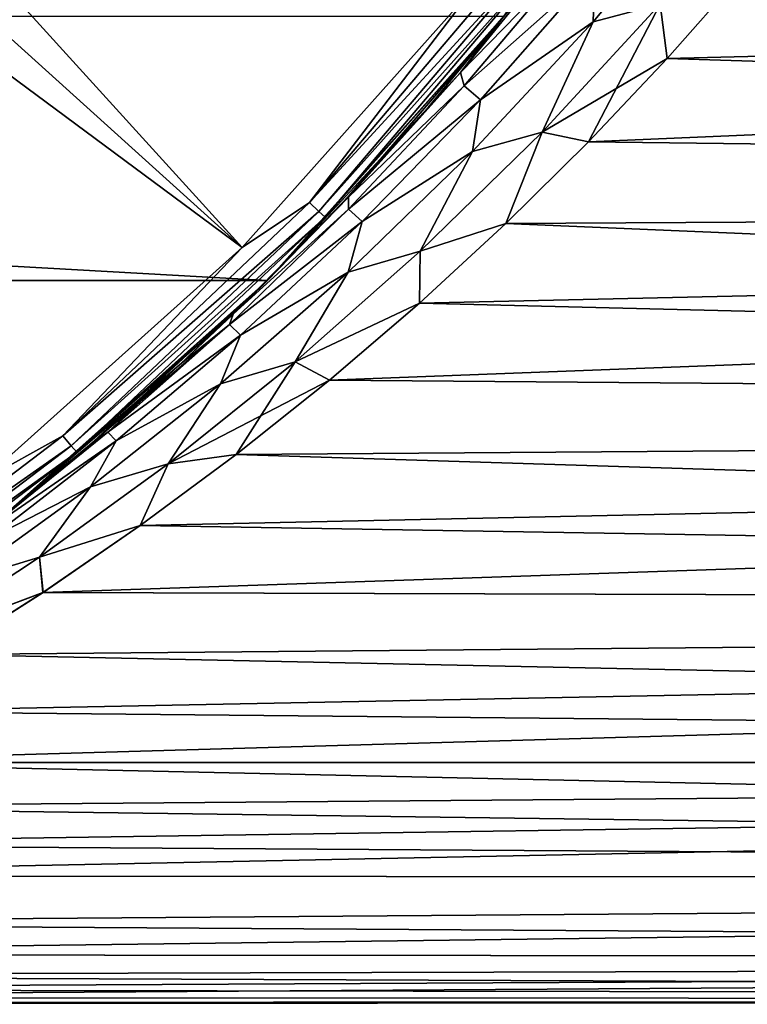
# Model space of a CAD drawing. Header units: metres. Extents: x -24 to 73, y -230 to 24.
# Tile 20 of 52: x 15 to 20, y -22 to -15. Entities that reach past the tile are written whole.
import ezdxf

# ---------------------------------------------------------------- set-up
doc = ezdxf.new("R2010")
doc.units = ezdxf.units.M
doc.layers.add('solid_SIDE_LEVER_10_541_032_SW0001', color=7, linetype='CONTINUOUS')

msp = doc.modelspace()

# ---------------------------------------------------------------- linework, layer by layer
at = {"layer": 'solid_SIDE_LEVER_10_541_032_SW0001'}
for points in [[(16.428753, -16.372509, 111.828827), (10.361411, -9.689532, 115.621635), (9.734344, -10.319324, 115.621635)], [(16.428753, -16.372509, 111.828827), (18.155056, -14.434572, 111.828827), (10.361411, -9.689532, 115.621635)], [(16.428753, -16.372509, 111.828827), (9.734344, -10.319324, 115.621635), (9.069071, -10.908613, 115.621635)], [(14.496749, -18.105448, 111.828827), (16.428753, -16.372509, 111.828827), (9.069071, -10.908613, 115.621635)], [(19.038019, -14.694004, 44.635056), (19.898066, -13.662692, 43.77504), (19.535841, -14.561138, 44.66338)], [(19.050457, -14.307258, 44.052841), (19.898066, -13.662692, 43.77504), (19.038019, -14.694004, 44.635056)], [(19.898064, -13.662695, 78.624962), (19.038019, -14.694005, 77.764946), (19.53578, -14.56121, 77.736557)], [(19.050446, -14.307272, 78.347145), (19.038019, -14.694005, 77.764946), (19.898064, -13.662695, 78.624962)], [(16.929403, -16.036383, 111.753128), (18.563999, -14.111986, 111.753128), (18.155056, -14.434572, 111.828827)], [(18.641811, -14.171137, 111.644463), (18.563999, -14.111986, 111.753128), (16.929403, -16.036383, 111.753128)], [(18.852196, -14.085364, 79.281631), (18.365749, -14.661148, 79.169632), (18.051479, -15.069848, 78.47142)], [(18.852196, -14.085364, 79.281631), (18.051479, -15.069848, 78.47142), (18.906406, -14.194055, 78.78186)], [(18.051481, -15.069845, 43.928574), (18.36552, -14.661435, 43.23064), (18.8522, -14.08536, 43.118362)], [(18.051481, -15.069845, 43.928574), (18.8522, -14.08536, 43.118362), (18.906414, -14.194046, 43.618134)], [(17.000362, -16.1036, 111.644463), (18.641811, -14.171137, 111.644463), (16.929403, -16.036383, 111.753128)], [(17.000362, -16.1036, 111.644463), (18.691282, -14.208743, 111.512177), (18.641811, -14.171137, 111.644463)], [(18.051479, -15.069848, 78.47142), (18.079035, -15.169742, 77.948547), (18.906406, -14.194055, 78.78186)], [(18.051481, -15.069845, 43.928574), (18.906414, -14.194046, 43.618134), (18.079041, -15.169735, 44.451447)], [(18.906406, -14.194055, 78.78186), (18.079035, -15.169742, 77.948547), (19.050446, -14.307272, 78.347145)], [(18.079041, -15.169735, 44.451447), (18.906414, -14.194046, 43.618134), (19.050457, -14.307258, 44.052841)], [(52.700001, -14.141339, 78.052971), (19.586798, -14.967444, 77.323761), (19.003405, -15.586599, 76.726044)], [(52.700001, -16.00223, 76.297302), (52.700001, -14.141339, 78.052971), (19.003405, -15.586599, 76.726044)], [(52.700001, -14.141339, 78.052971), (20.139376, -14.338008, 77.885971), (19.586798, -14.967444, 77.323761)], [(52.700001, -14.141324, 44.347019), (52.700001, -16.002216, 46.10268), (20.139345, -14.338042, 44.514061)], [(17.000362, -16.1036, 111.644463), (17.045479, -16.146334, 111.512177), (18.691282, -14.208743, 111.512177)], [(18.691282, -14.208743, 111.512177), (17.045479, -16.146334, 111.512177), (18.373043, -14.652007, 111.368011)], [(18.079035, -15.169742, 77.948547), (18.201303, -15.273956, 77.492752), (19.050446, -14.307272, 78.347145)], [(18.079041, -15.169735, 44.451447), (19.050457, -14.307258, 44.052841), (18.201315, -15.273944, 44.907234)], [(19.050446, -14.307272, 78.347145), (18.201303, -15.273956, 77.492752), (19.038019, -14.694005, 77.764946)], [(18.201315, -15.273944, 44.907234), (19.050457, -14.307258, 44.052841), (19.038019, -14.694004, 44.635056)], [(19.586798, -14.967444, 77.323761), (20.139376, -14.338008, 77.885971), (19.53578, -14.56121, 77.736557)], [(20.139345, -14.338042, 44.514061), (19.586742, -14.967507, 45.076298), (19.535841, -14.561138, 44.66338)], [(52.700001, -16.002216, 46.10268), (19.586742, -14.967507, 45.076298), (20.139345, -14.338042, 44.514061)], [(16.929403, -16.036383, 111.753128), (18.155056, -14.434572, 111.828827), (16.428753, -16.372509, 111.828827)], [(19.586798, -14.967444, 77.323761), (19.53578, -14.56121, 77.736557), (18.658813, -15.51371, 76.846535)], [(19.038019, -14.694005, 77.764946), (18.658813, -15.51371, 76.846535), (19.53578, -14.56121, 77.736557)], [(19.003304, -15.586703, 45.674065), (18.658882, -15.513638, 45.553391), (19.535841, -14.561138, 44.66338)], [(19.038019, -14.694004, 44.635056), (19.535841, -14.561138, 44.66338), (18.658882, -15.513638, 45.553391)], [(19.586742, -14.967507, 45.076298), (19.003304, -15.586703, 45.674065), (19.535841, -14.561138, 44.66338)], [(16.616762, -16.617258), (-16.616758, -16.617262), (-18.37318, -14.651843)], [(18.37315, -14.65188), (16.616762, -16.617258), (-18.37318, -14.651843)], [(17.2255, -15.985373, 44.613155), (16.616762, -16.617258), (18.37315, -14.65188)], [(18.365749, -14.661148, 79.169632), (18.373043, -14.652007, 111.368011), (16.617014, -16.617006, 111.368011)], [(17.045479, -16.146334, 111.512177), (16.617014, -16.617006, 111.368011), (18.373043, -14.652007, 111.368011)], [(17.811569, -15.329644, 78.500328), (18.365749, -14.661148, 79.169632), (16.617014, -16.617006, 111.368011)], [(17.811289, -15.329969, 43.900009), (17.2255, -15.985373, 44.613155), (18.37315, -14.65188)], [(18.36552, -14.661435, 43.23064), (17.811289, -15.329969, 43.900009), (18.37315, -14.65188)], [(18.051481, -15.069845, 43.928574), (17.811289, -15.329969, 43.900009), (18.36552, -14.661435, 43.23064)], [(18.051479, -15.069848, 78.47142), (18.365749, -14.661148, 79.169632), (17.811569, -15.329644, 78.500328)], [(18.141994, -15.657608, 45.542374), (19.038019, -14.694004, 44.635056), (18.658882, -15.513638, 45.553391)], [(18.201315, -15.273944, 44.907234), (19.038019, -14.694004, 44.635056), (18.141994, -15.657608, 45.542374)], [(19.038019, -14.694005, 77.764946), (18.141996, -15.657607, 76.857628), (18.658813, -15.51371, 76.846535)], [(18.201303, -15.273956, 77.492752), (18.141996, -15.657607, 76.857628), (19.038019, -14.694005, 77.764946)], [(19.003405, -15.586599, 76.726044), (19.586798, -14.967444, 77.323761), (18.658813, -15.51371, 76.846535)], [(52.700001, -16.002216, 46.10268), (19.003304, -15.586703, 45.674065), (19.586742, -14.967507, 45.076298)], [(18.051479, -15.069848, 78.47142), (17.225828, -15.985019, 77.787247), (17.21912, -15.99787, 77.617119)], [(18.051479, -15.069848, 78.47142), (17.21912, -15.99787, 77.617119), (18.079035, -15.169742, 77.948547)], [(17.219122, -15.997869, 44.782883), (17.811289, -15.329969, 43.900009), (18.051481, -15.069845, 43.928574)], [(17.219122, -15.997869, 44.782883), (18.051481, -15.069845, 43.928574), (18.079041, -15.169735, 44.451447)], [(18.051479, -15.069848, 78.47142), (17.811569, -15.329644, 78.500328), (17.225828, -15.985019, 77.787247)], [(17.21912, -15.99787, 77.617119), (17.220488, -16.086439, 77.071266), (18.079035, -15.169742, 77.948547)], [(17.219122, -15.997869, 44.782883), (18.079041, -15.169735, 44.451447), (17.220491, -16.086433, 45.328728)], [(18.079035, -15.169742, 77.948547), (17.220488, -16.086439, 77.071266), (18.201303, -15.273956, 77.492752)], [(17.220491, -16.086433, 45.328728), (18.079041, -15.169735, 44.451447), (18.201315, -15.273944, 44.907234)], [(17.220488, -16.086439, 77.071266), (17.321642, -16.179157, 76.59491), (18.201303, -15.273956, 77.492752)], [(17.220491, -16.086433, 45.328728), (18.201315, -15.273944, 44.907234), (17.321653, -16.179146, 45.805077)], [(18.201303, -15.273956, 77.492752), (17.321642, -16.179157, 76.59491), (18.141996, -15.657607, 76.857628)], [(17.321653, -16.179146, 45.805077), (18.201315, -15.273944, 44.907234), (18.141994, -15.657608, 45.542374)], [(17.225828, -15.985019, 77.787247), (17.811569, -15.329644, 78.500328), (16.617014, -16.617006, 111.368011)], [(17.219122, -15.997869, 44.782883), (17.2255, -15.985373, 44.613155), (17.811289, -15.329969, 43.900009)], [(18.389732, -16.193319, 76.092163), (18.658813, -15.51371, 76.846535), (17.752859, -16.400108, 75.914894)], [(18.141996, -15.657607, 76.857628), (17.752859, -16.400108, 75.914894), (18.658813, -15.51371, 76.846535)], [(18.389582, -16.193462, 46.307995), (17.752934, -16.40004, 46.485031), (18.658882, -15.513638, 45.553391)], [(18.141994, -15.657608, 45.542374), (18.658882, -15.513638, 45.553391), (17.752934, -16.40004, 46.485031)], [(19.003304, -15.586703, 45.674065), (18.389582, -16.193462, 46.307995), (18.658882, -15.513638, 45.553391)], [(18.389732, -16.193319, 76.092163), (19.003405, -15.586599, 76.726044), (18.658813, -15.51371, 76.846535)], [(52.700001, -16.002216, 46.10268), (18.389582, -16.193462, 46.307995), (19.003304, -15.586703, 45.674065)], [(52.700001, -16.00223, 76.297302), (19.003405, -15.586599, 76.726044), (18.389732, -16.193319, 76.092163)], [(17.216591, -16.554472, 46.493526), (18.141994, -15.657608, 45.542374), (17.752934, -16.40004, 46.485031)], [(17.321653, -16.179146, 45.805077), (18.141994, -15.657608, 45.542374), (17.216591, -16.554472, 46.493526)], [(18.141996, -15.657607, 76.857628), (17.216595, -16.55447, 75.906479), (17.752859, -16.400108, 75.914894)], [(17.321642, -16.179157, 76.59491), (17.216595, -16.55447, 75.906479), (18.141996, -15.657607, 76.857628)], [(17.219122, -15.997869, 44.782883), (16.362345, -16.867828, 45.6763), (16.609297, -16.624718, 45.370461)], [(17.219122, -15.997869, 44.782883), (17.220491, -16.086433, 45.328728), (16.362345, -16.867828, 45.6763)], [(17.21912, -15.99787, 77.617119), (16.609646, -16.624371, 77.029976), (16.362354, -16.867821, 76.723709)], [(17.21912, -15.99787, 77.617119), (16.362354, -16.867821, 76.723709), (17.220488, -16.086439, 77.071266)], [(17.2255, -15.985373, 44.613155), (16.609297, -16.624718, 45.370461), (16.616762, -16.617258)], [(17.219122, -15.997869, 44.782883), (16.609297, -16.624718, 45.370461), (17.2255, -15.985373, 44.613155)], [(16.609646, -16.624371, 77.029976), (17.225828, -15.985019, 77.787247), (16.617014, -16.617006, 111.368011)], [(17.21912, -15.99787, 77.617119), (17.225828, -15.985019, 77.787247), (16.609646, -16.624371, 77.029976)], [(52.700001, -16.00223, 76.297302), (17.747101, -16.784988, 75.421959), (17.077509, -17.358822, 74.715591)], [(52.700001, -17.646719, 74.337479), (52.700001, -16.00223, 76.297302), (17.077509, -17.358822, 74.715591)], [(52.700001, -16.00223, 76.297302), (18.389732, -16.193319, 76.092163), (17.747101, -16.784988, 75.421959)], [(52.700001, -16.002216, 46.10268), (52.700001, -17.646708, 48.062508), (18.389582, -16.193462, 46.307995)], [(15.096324, -17.772766, 111.753128), (16.929403, -16.036383, 111.753128), (16.428753, -16.372509, 111.828827)], [(17.000362, -16.1036, 111.644463), (16.929403, -16.036383, 111.753128), (15.096324, -17.772766, 111.753128)], [(15.1596, -17.847261, 111.644463), (17.000362, -16.1036, 111.644463), (15.096324, -17.772766, 111.753128)], [(15.1596, -17.847261, 111.644463), (17.045479, -16.146334, 111.512177), (17.000362, -16.1036, 111.644463)], [(17.220488, -16.086439, 77.071266), (16.362354, -16.867821, 76.723709), (16.33622, -16.944754, 76.15242)], [(17.220488, -16.086439, 77.071266), (16.33622, -16.944754, 76.15242), (17.321642, -16.179157, 76.59491)], [(16.336226, -16.94475, 46.247578), (16.362345, -16.867828, 45.6763), (17.220491, -16.086433, 45.328728)], [(16.336226, -16.94475, 46.247578), (17.220491, -16.086433, 45.328728), (17.321653, -16.179146, 45.805077)], [(15.1596, -17.847261, 111.644463), (15.199831, -17.894625, 111.512177), (17.045479, -16.146334, 111.512177)], [(17.045479, -16.146334, 111.512177), (15.199831, -17.894625, 111.512177), (16.617014, -16.617006, 111.368011)], [(16.33622, -16.944754, 76.15242), (16.417189, -17.023691, 75.656113), (17.321642, -16.179157, 76.59491)], [(16.336226, -16.94475, 46.247578), (17.321653, -16.179146, 45.805077), (16.4172, -17.023682, 46.743877)], [(17.321642, -16.179157, 76.59491), (16.417189, -17.023691, 75.656113), (17.216595, -16.55447, 75.906479)], [(16.4172, -17.023682, 46.743877), (17.321653, -16.179146, 45.805077), (17.216591, -16.554472, 46.493526)], [(18.389582, -16.193462, 46.307995), (17.746925, -16.785143, 46.978222), (17.752934, -16.40004, 46.485031)], [(52.700001, -17.646708, 48.062508), (17.746925, -16.785143, 46.978222), (18.389582, -16.193462, 46.307995)], [(17.747101, -16.784988, 75.421959), (18.389732, -16.193319, 76.092163), (17.752859, -16.400108, 75.914894)], [(15.096324, -17.772766, 111.753128), (16.428753, -16.372509, 111.828827), (14.496749, -18.105448, 111.828827)], [(17.747101, -16.784988, 75.421959), (17.752859, -16.400108, 75.914894), (16.824053, -17.221655, 74.944382)], [(17.216595, -16.55447, 75.906479), (16.824053, -17.221655, 74.944382), (17.752859, -16.400108, 75.914894)], [(17.746925, -16.785143, 46.978222), (16.824135, -17.221586, 47.455536), (17.752934, -16.40004, 46.485031)], [(17.216591, -16.554472, 46.493526), (17.752934, -16.40004, 46.485031), (16.824135, -17.221586, 47.455536)], [(16.616762, -16.617258), (14.652099, -18.372969), (-16.616758, -16.617262)], [(16.609646, -16.624371, 77.029976), (16.617014, -16.617006, 111.368011), (14.652015, -18.373035, 111.368011)], [(15.199831, -17.894625, 111.512177), (14.652015, -18.373035, 111.368011), (16.617014, -16.617006, 111.368011)], [(15.294434, -17.841814, 47.016182), (14.652099, -18.372969), (16.616762, -16.617258)], [(15.964545, -17.244804, 46.171852), (15.294434, -17.841814, 47.016182), (16.616762, -16.617258)], [(16.362345, -16.867828, 45.6763), (15.964545, -17.244804, 46.171852), (16.616762, -16.617258)], [(16.268167, -17.38575, 47.486012), (17.216591, -16.554472, 46.493526), (16.824135, -17.221586, 47.455536)], [(16.4172, -17.023682, 46.743877), (17.216591, -16.554472, 46.493526), (16.268167, -17.38575, 47.486012)], [(17.216595, -16.55447, 75.906479), (16.268171, -17.385744, 74.913994), (16.824053, -17.221655, 74.944382)], [(16.417189, -17.023691, 75.656113), (16.268171, -17.385744, 74.913994), (17.216595, -16.55447, 75.906479)], [(16.609297, -16.624718, 45.370461), (16.362345, -16.867828, 45.6763), (16.616762, -16.617258)], [(16.362354, -16.867821, 76.723709), (16.609646, -16.624371, 77.029976), (14.652015, -18.373035, 111.368011)], [(17.077509, -17.358822, 74.715591), (17.747101, -16.784988, 75.421959), (16.824053, -17.221655, 74.944382)], [(17.746925, -16.785143, 46.978222), (17.077349, -17.358955, 47.684574), (16.824135, -17.221586, 47.455536)], [(52.700001, -17.646708, 48.062508), (17.077349, -17.358955, 47.684574), (17.746925, -16.785143, 46.978222)], [(15.964864, -17.244509, 76.228546), (16.362354, -16.867821, 76.723709), (14.652015, -18.373035, 111.368011)], [(16.336226, -16.94475, 46.247578), (15.964545, -17.244804, 46.171852), (16.362345, -16.867828, 45.6763)], [(16.33622, -16.944754, 76.15242), (16.362354, -16.867821, 76.723709), (15.964864, -17.244509, 76.228546)], [(16.33622, -16.944754, 76.15242), (15.964864, -17.244509, 76.228546), (15.294702, -17.841583, 75.384163)], [(16.33622, -16.944754, 76.15242), (15.294702, -17.841583, 75.384163), (15.431539, -17.745445, 75.193581)], [(16.33622, -16.944754, 76.15242), (15.431539, -17.745445, 75.193581), (16.417189, -17.023691, 75.656113)], [(15.431541, -17.745441, 47.206417), (15.964545, -17.244804, 46.171852), (16.336226, -16.94475, 46.247578)], [(15.431541, -17.745441, 47.206417), (16.336226, -16.94475, 46.247578), (16.4172, -17.023682, 46.743877)], [(15.431539, -17.745445, 75.193581), (15.49356, -17.808496, 74.677933), (16.417189, -17.023691, 75.656113)], [(15.431541, -17.745441, 47.206417), (16.4172, -17.023682, 46.743877), (15.493571, -17.808489, 47.722054)], [(16.417189, -17.023691, 75.656113), (15.49356, -17.808496, 74.677933), (16.268171, -17.385744, 74.913994)], [(15.493571, -17.808489, 47.722054), (16.4172, -17.023682, 46.743877), (16.268167, -17.38575, 47.486012)], [(15.294702, -17.841583, 75.384163), (15.964864, -17.244509, 76.228546), (14.652015, -18.373035, 111.368011)], [(15.431541, -17.745441, 47.206417), (15.294434, -17.841814, 47.016182), (15.964545, -17.244804, 46.171852)], [(17.077509, -17.358822, 74.715591), (16.824053, -17.221655, 74.944382), (15.878482, -17.979645, 73.936836)], [(16.268171, -17.385744, 74.913994), (15.878482, -17.979645, 73.936836), (16.824053, -17.221655, 74.944382)], [(16.384319, -17.911427, 48.425777), (15.87857, -17.979578, 48.463074), (16.824135, -17.221586, 47.455536)], [(16.268167, -17.38575, 47.486012), (16.824135, -17.221586, 47.455536), (15.87857, -17.979578, 48.463074)], [(17.077349, -17.358955, 47.684574), (16.384319, -17.911427, 48.425777), (16.824135, -17.221586, 47.455536)], [(15.303076, -18.152641, 48.518364), (16.268167, -17.38575, 47.486012), (15.87857, -17.979578, 48.463074)], [(15.493571, -17.808489, 47.722054), (16.268167, -17.38575, 47.486012), (15.303076, -18.152641, 48.518364)], [(16.268171, -17.385744, 74.913994), (15.303083, -18.152637, 73.881645), (15.878482, -17.979645, 73.936836)], [(15.49356, -17.808496, 74.677933), (15.303083, -18.152637, 73.881645), (16.268171, -17.385744, 74.913994)], [(16.384499, -17.911289, 73.974419), (17.077509, -17.358822, 74.715591), (15.878482, -17.979645, 73.936836)], [(52.700001, -17.646708, 48.062508), (16.384319, -17.911427, 48.425777), (17.077349, -17.358955, 47.684574)], [(52.700001, -17.646719, 74.337479), (17.077509, -17.358822, 74.715591), (16.384499, -17.911289, 73.974419)], [(52.700001, -17.646719, 74.337479), (15.672868, -18.438669, 73.200645), (14.95004, -18.936373, 72.398827)], [(52.700001, -19.052567, 72.199989), (52.700001, -17.646719, 74.337479), (14.95004, -18.936373, 72.398827)], [(52.700001, -17.646719, 74.337479), (16.384499, -17.911289, 73.974419), (15.672868, -18.438669, 73.200645)], [(52.700001, -17.646708, 48.062508), (52.700001, -19.052555, 50.199993), (16.384319, -17.911427, 48.425777)], [(13.086255, -19.300781, 111.753128), (15.096324, -17.772766, 111.753128), (14.496749, -18.105448, 111.828827)], [(15.1596, -17.847261, 111.644463), (15.096324, -17.772766, 111.753128), (13.086255, -19.300781, 111.753128)], [(15.431539, -17.745445, 75.193581), (14.603887, -18.411314, 74.499252), (14.511782, -18.489325, 74.195366)], [(15.431539, -17.745445, 75.193581), (14.511782, -18.489325, 74.195366), (15.49356, -17.808496, 74.677933)], [(14.511784, -18.489323, 48.204632), (14.603588, -18.411551, 47.901134), (15.431541, -17.745441, 47.206417)], [(14.511784, -18.489323, 48.204632), (15.431541, -17.745441, 47.206417), (15.493571, -17.808489, 47.722054)], [(15.431541, -17.745441, 47.206417), (14.603588, -18.411551, 47.901134), (15.294434, -17.841814, 47.016182)], [(15.431539, -17.745445, 75.193581), (15.294702, -17.841583, 75.384163), (14.603887, -18.411314, 74.499252)], [(13.141106, -19.381681, 111.644463), (15.1596, -17.847261, 111.644463), (13.086255, -19.300781, 111.753128)], [(13.141106, -19.381681, 111.644463), (15.199831, -17.894625, 111.512177), (15.1596, -17.847261, 111.644463)], [(14.511782, -18.489325, 74.195366), (14.55648, -18.534517, 73.66098), (15.49356, -17.808496, 74.677933)], [(14.511784, -18.489323, 48.204632), (15.493571, -17.808489, 47.722054), (14.556491, -18.53451, 48.739014)], [(15.49356, -17.808496, 74.677933), (14.55648, -18.534517, 73.66098), (15.303083, -18.152637, 73.881645)], [(14.556491, -18.53451, 48.739014), (15.493571, -17.808489, 47.722054), (15.303076, -18.152641, 48.518364)], [(15.294434, -17.841814, 47.016182), (14.603588, -18.411551, 47.901134), (14.652099, -18.372969)], [(14.603887, -18.411314, 74.499252), (15.294702, -17.841583, 75.384163), (14.652015, -18.373035, 111.368011)], [(13.141106, -19.381681, 111.644463), (13.17598, -19.433115, 111.512177), (15.199831, -17.894625, 111.512177)], [(15.199831, -17.894625, 111.512177), (13.17598, -19.433115, 111.512177), (14.652015, -18.373035, 111.368011)], [(16.384319, -17.911427, 48.425777), (15.672561, -18.438889, 49.199692), (15.87857, -17.979578, 48.463074)], [(52.700001, -19.052555, 50.199993), (15.672561, -18.438889, 49.199692), (16.384319, -17.911427, 48.425777)], [(15.672868, -18.438669, 73.200645), (16.384499, -17.911289, 73.974419), (15.878482, -17.979645, 73.936836)], [(15.672868, -18.438669, 73.200645), (15.878482, -17.979645, 73.936836), (14.922475, -18.675303, 72.893082)], [(15.303083, -18.152637, 73.881645), (14.922475, -18.675303, 72.893082), (15.878482, -17.979645, 73.936836)], [(15.672561, -18.438889, 49.199692), (14.922567, -18.67524, 49.506813), (15.87857, -17.979578, 48.463074)], [(15.303076, -18.152641, 48.518364), (15.87857, -17.979578, 48.463074), (14.922567, -18.67524, 49.506813)], [(14.327996, -18.856279, 49.590313), (15.303076, -18.152641, 48.518364), (14.922567, -18.67524, 49.506813)], [(14.556491, -18.53451, 48.739014), (15.303076, -18.152641, 48.518364), (14.327996, -18.856279, 49.590313)], [(15.303083, -18.152637, 73.881645), (14.328006, -18.856274, 72.8097), (14.922475, -18.675303, 72.893082)], [(14.55648, -18.534517, 73.66098), (14.328006, -18.856274, 72.8097), (15.303083, -18.152637, 73.881645)], [(14.95004, -18.936373, 72.398827), (15.672868, -18.438669, 73.200645), (14.922475, -18.675303, 72.893082)], [(15.672561, -18.438889, 49.199692), (14.949577, -18.936682, 50.001694), (14.922567, -18.67524, 49.506813)], [(52.700001, -19.052555, 50.199993), (14.949577, -18.936682, 50.001694), (15.672561, -18.438889, 49.199692)], [(14.95004, -18.936373, 72.398827), (14.922475, -18.675303, 72.893082), (13.963004, -19.309681, 71.81279)], [(14.328006, -18.856274, 72.8097), (13.963004, -19.309681, 71.81279), (14.922475, -18.675303, 72.893082)], [(14.949577, -18.936682, 50.001694), (13.963099, -19.309622, 50.587101), (14.922567, -18.67524, 49.506813)], [(14.327996, -18.856279, 49.590313), (14.922567, -18.67524, 49.506813), (13.963099, -19.309622, 50.587101)], [(14.22619, -19.399338, 71.57621), (14.95004, -18.936373, 72.398827), (13.963004, -19.309681, 71.81279)], [(14.949577, -18.936682, 50.001694), (14.225691, -19.399647, 50.824368), (13.963099, -19.309622, 50.587101)], [(52.700001, -19.052555, 50.199993), (14.225691, -19.399647, 50.824368), (14.949577, -18.936682, 50.001694)], [(52.700001, -19.052567, 72.199989), (14.95004, -18.936373, 72.398827), (14.22619, -19.399338, 71.57621)], [(52.700001, -19.052567, 72.199989), (13.51434, -19.822401, 70.743187), (12.830697, -20.200478, 69.914398)], [(52.700001, -20.20076, 69.913742), (52.700001, -19.052567, 72.199989), (12.830697, -20.200478, 69.914398)], [(52.700001, -19.052567, 72.199989), (14.22619, -19.399338, 71.57621), (13.51434, -19.822401, 70.743187)], [(52.700001, -19.052555, 50.199993), (52.700001, -20.200752, 52.486237), (14.225691, -19.399647, 50.824368)], [(52.700001, -20.200752, 52.486237), (13.513854, -19.82268, 51.657394), (14.225691, -19.399647, 50.824368)], [(52.700001, -20.200752, 52.486237), (12.829836, -20.200937, 52.486668), (13.513854, -19.82268, 51.657394)], [(52.700001, -20.20076, 69.913742), (11.611753, -20.810911, 68.334846), (11.098089, -21.045116, 67.611168)], [(52.700001, -21.075773, 67.509659), (52.700001, -20.20076, 69.913742), (11.098089, -21.045116, 67.611168)], [(52.700001, -20.20076, 69.913742), (12.19171, -20.530291, 69.106148), (11.611753, -20.810911, 68.334846)], [(52.700001, -21.075768, 54.89032), (12.190387, -20.530951, 53.295567), (12.829836, -20.200937, 52.486668)], [(52.700001, -20.20076, 69.913742), (12.830697, -20.200478, 69.914398), (12.19171, -20.530291, 69.106148)], [(52.700001, -20.200752, 52.486237), (52.700001, -21.075768, 54.89032), (12.829836, -20.200937, 52.486668)], [(52.700001, -21.075768, 54.89032), (11.610285, -20.811602, 54.067169), (12.190387, -20.530951, 53.295567)], [(52.700001, -21.075768, 54.89032), (11.096943, -21.045626, 54.790504), (11.610285, -20.811602, 54.067169)], [(52.700001, -21.075773, 67.509659), (10.269116, -21.395767, 66.320656), (9.668869, -21.629475, 65.220673)], [(52.700001, -21.665773, 65.020248), (52.700001, -21.075773, 67.509659), (9.668869, -21.629475, 65.220673)], [(52.700001, -21.075768, 54.89032), (10.268499, -21.396015, 56.080379), (11.096943, -21.045626, 54.790504)], [(52.700001, -21.075768, 54.89032), (52.700001, -21.66577, 57.37973), (10.268499, -21.396015, 56.080379)], [(52.700001, -21.075773, 67.509659), (11.098089, -21.045116, 67.611168), (10.269116, -21.395767, 66.320656)], [(52.700001, -21.66577, 57.37973), (9.668132, -21.629753, 57.180824), (10.268499, -21.396015, 56.080379)], [(52.700001, -21.665773, 65.020248), (8.950438, -21.887808, 63.418983), (8.75935, -21.952654, 62.642548)], [(52.700001, -21.96278, 62.479176), (52.700001, -21.665773, 65.020248), (8.75935, -21.952654, 62.642548)], [(52.700001, -21.665773, 65.020248), (9.243778, -21.785118, 64.267349), (8.950438, -21.887808, 63.418983)], [(52.700001, -21.66577, 57.37973), (9.243076, -21.785368, 58.13443), (9.668132, -21.629753, 57.180824)], [(52.700001, -21.66577, 57.37973), (52.700001, -21.962778, 59.920803), (9.243076, -21.785368, 58.13443)], [(52.700001, -21.665773, 65.020248), (9.668869, -21.629475, 65.220673), (9.243778, -21.785118, 64.267349)], [(52.700001, -21.962778, 59.920803), (8.949944, -21.887978, 58.982689), (9.243076, -21.785368, 58.13443)], [(52.700001, -21.962778, 59.920803), (8.759057, -21.952753, 59.758945), (8.949944, -21.887978, 58.982689)], [(52.700001, -21.96278, 62.479176), (8.651658, -21.98851, 61.910942), (8.616847, -22, 61.200726)], [(52.700001, -21.96278, 62.479176), (8.616847, -22, 61.200726), (8.651519, -21.988556, 60.490509)], [(52.700001, -21.962778, 59.920803), (8.651519, -21.988556, 60.490509), (8.759057, -21.952753, 59.758945)], [(52.700001, -21.962778, 59.920803), (52.700001, -21.96278, 62.479176), (8.651519, -21.988556, 60.490509)], [(52.700001, -21.96278, 62.479176), (8.75935, -21.952654, 62.642548), (8.651658, -21.98851, 61.910942)]]:
    msp.add_3dface(points, dxfattribs=at)

doc.saveas('drawing.dxf')
